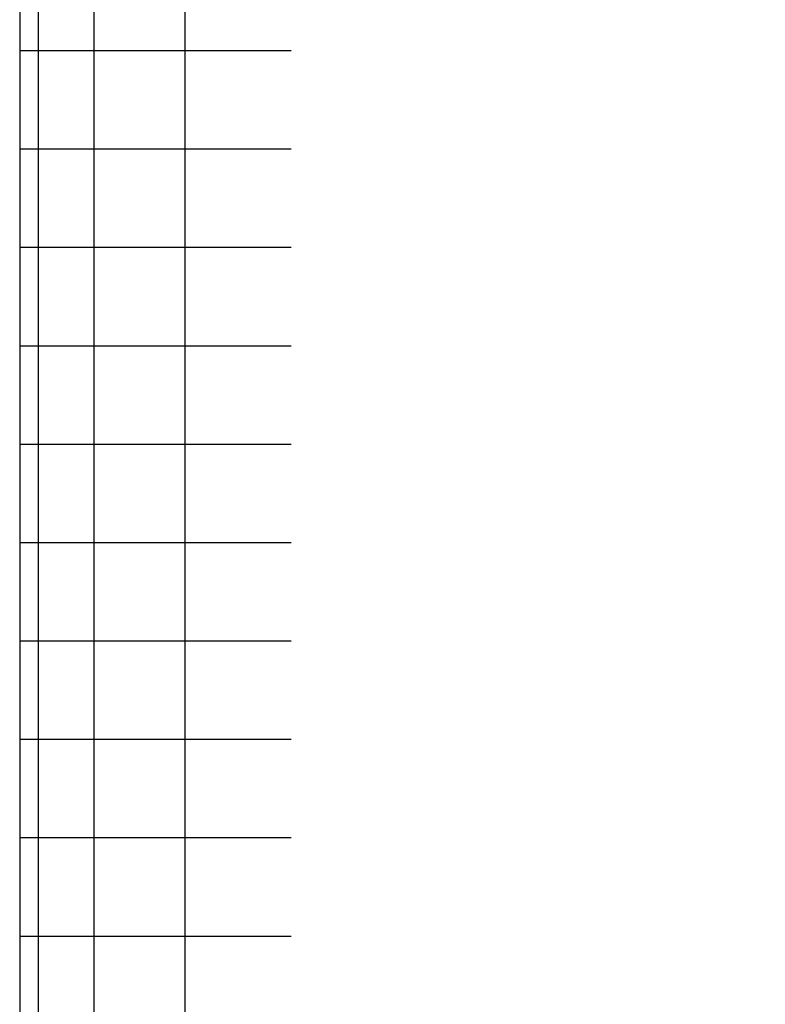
# Model space of a CAD drawing. Extents: x -285 to 5863, y 308 to 3178.
# Tile 250 of 256: x 1597.73 to 1598.149, y 972.442 to 972.996. Entities that reach past the tile are written whole.
import ezdxf

# ---------------------------------------------------------------- set-up
doc = ezdxf.new("R2010")
doc.units = 0
doc.header["$MEASUREMENT"] = 0
doc.header["$PDSIZE"] = 1
doc.layers.get('DEFPOINTS').update_dxf_attribs({"linetype": 'CONTINUOUS'})
doc.layers.add('DIM', color=3, linetype='CONTINUOUS')
doc.layers.add('SPILL-BUCKET', color=1, linetype='CONTINUOUS')
doc.styles.add('SIMPLEX', font='simplex')
doc.dimstyles.new('DIM64', dxfattribs={"dimscale": 64, "dimtxt": 0.09375, "dimasz": 0.09375, "dimexe": 0.0625, "dimexo": 0.0625, "dimgap": 0.046875, "dimtad": 1, "dimdec": 4, "dimzin": 3, "dimdsep": 46, "dimlunit": 4, "dimtxsty": 'SIMPLEX', "dimcen": 0, "dimclrd": 256, "dimclre": 256, "dimclrt": 256, "dimadec": 0, "dimazin": 0, "dimtfac": 1, "dimtdec": 4, "dimtmove": 0, "dimatfit": 3, "dimfxl": 1, "dimfrac": 2, "dimtolj": 1, "dimtzin": 0, "dimarcsym": 0})

# ---------------------------------------------------------------- blocks, each defined once
blk = doc.blocks.new('*D13')
at = {"layer": 'DEFPOINTS', "color": 0, "transparency": 16777216}
for p in [(1368.54722, 978.29596), (2031.77254, 978.01471), (1368.54722, 700.52328)]:
    blk.add_point(p, dxfattribs=at)
at = {"layer": 'DIM', "lineweight": -2, "transparency": 16777216}
for p, q in [((1368.54722, 974.29596), (1368.54722, 696.52328)), ((2031.77254, 974.01471), (2031.77254, 696.52328)), ((2025.77254, 700.52328), (1374.54722, 700.52328))]:
    blk.add_line(p, q, dxfattribs=at)
at = {"layer": 'DIM', "transparency": 16777216}
for points in [[(1374.54722, 701.52328), (1374.54722, 699.52328), (1368.54722, 700.52328)], [(2025.77254, 701.52328), (2025.77254, 699.52328), (2031.77254, 700.52328)]]:
    blk.add_solid(points, dxfattribs=at)
at = {"layer": 'DIM', "transparency": 16777216, "insert": (1700.15988, 708.09471), "char_height": 6, "attachment_point": 5, "style": 'SIMPLEX'}
blk.add_mtext('\\A1;55\'-3 1/4" (F.V. TANK SLAB)', dxfattribs=at)

msp = doc.modelspace()

# ---------------------------------------------------------------- linework, layer by layer
at = {"layer": 'SPILL-BUCKET', "color": 7, "linetype": 'Continuous'}
for p, q in [((1597.72983, 974.30661), (1597.72983, 972.03733)), ((1597.74031, 974.08982), (1597.74031, 972.19309)), ((1597.77149, 974.08234), (1597.77149, 972.19316)), ((1597.82265, 974.08234), (1597.82265, 972.19316)), ((1597.72983, 972.97825), (1597.73612, 972.97825)), ((1597.73612, 972.97825), (1597.75488, 972.97825)), ((1597.75488, 972.97825), (1597.78585, 972.97825)), ((1597.78585, 972.97825), (1597.82861, 972.97825)), ((1597.82861, 972.97825), (1597.88254, 972.97825)), ((1597.72983, 972.9229), (1597.73612, 972.9229)), ((1597.73612, 972.9229), (1597.75488, 972.9229)), ((1597.75488, 972.9229), (1597.78585, 972.9229)), ((1597.78585, 972.9229), (1597.82861, 972.9229)), ((1597.82861, 972.9229), (1597.88254, 972.9229)), ((1597.72983, 972.86755), (1597.73612, 972.86755)), ((1597.73612, 972.86755), (1597.75488, 972.86755)), ((1597.75488, 972.86755), (1597.78585, 972.86755)), ((1597.78585, 972.86755), (1597.82861, 972.86755)), ((1597.82861, 972.86755), (1597.88254, 972.86755)), ((1597.72983, 972.81221), (1597.73612, 972.81221)), ((1597.73612, 972.81221), (1597.75488, 972.81221)), ((1597.75488, 972.81221), (1597.78585, 972.81221)), ((1597.78585, 972.81221), (1597.82861, 972.81221)), ((1597.82861, 972.81221), (1597.88254, 972.81221)), ((1597.72983, 972.75686), (1597.73612, 972.75686)), ((1597.73612, 972.75686), (1597.75488, 972.75686)), ((1597.75488, 972.75686), (1597.78585, 972.75686)), ((1597.78585, 972.75686), (1597.82861, 972.75686)), ((1597.82861, 972.75686), (1597.88254, 972.75686)), ((1597.72983, 972.70151), (1597.73612, 972.70151)), ((1597.73612, 972.70151), (1597.75488, 972.70151)), ((1597.75488, 972.70151), (1597.78585, 972.70151)), ((1597.78585, 972.70151), (1597.82861, 972.70151)), ((1597.82861, 972.70151), (1597.88254, 972.70151)), ((1597.72983, 972.64616), (1597.73612, 972.64616)), ((1597.73612, 972.64616), (1597.75488, 972.64616)), ((1597.75488, 972.64616), (1597.78585, 972.64616)), ((1597.78585, 972.64616), (1597.82861, 972.64616)), ((1597.82861, 972.64616), (1597.88254, 972.64616)), ((1597.72983, 972.59081), (1597.73612, 972.59081)), ((1597.73612, 972.59081), (1597.75488, 972.59081)), ((1597.75488, 972.59081), (1597.78585, 972.59081)), ((1597.78585, 972.59081), (1597.82861, 972.59081)), ((1597.82861, 972.59081), (1597.88254, 972.59081)), ((1597.72983, 972.53546), (1597.73612, 972.53546)), ((1597.73612, 972.53546), (1597.75488, 972.53546)), ((1597.75488, 972.53546), (1597.78585, 972.53546)), ((1597.78585, 972.53546), (1597.82861, 972.53546)), ((1597.82861, 972.53546), (1597.88254, 972.53546)), ((1597.72983, 972.48012), (1597.73612, 972.48012)), ((1597.73612, 972.48012), (1597.75488, 972.48012)), ((1597.75488, 972.48012), (1597.78585, 972.48012)), ((1597.78585, 972.48012), (1597.82861, 972.48012)), ((1597.82861, 972.48012), (1597.88254, 972.48012))]:
    msp.add_line(p, q, dxfattribs=at)

# ---------------------------------------------------------------- dimensions: what is measured, and where the dimension line sits
at = {"layer": 'DIM'}
dim = msp.add_linear_dim(base=(1368.54722, 700.52328), p1=(2031.77254, 978.01471), p2=(1368.54722, 978.29596), angle=180, text='<> (F.V. TANK SLAB)', dimstyle='DIM64', dxfattribs=at)
dim.commit()
dim.dimension.update_dxf_attribs({"geometry": '*D13', "text_midpoint": (1700.15988, 708.09471)})

doc.saveas('drawing.dxf')
